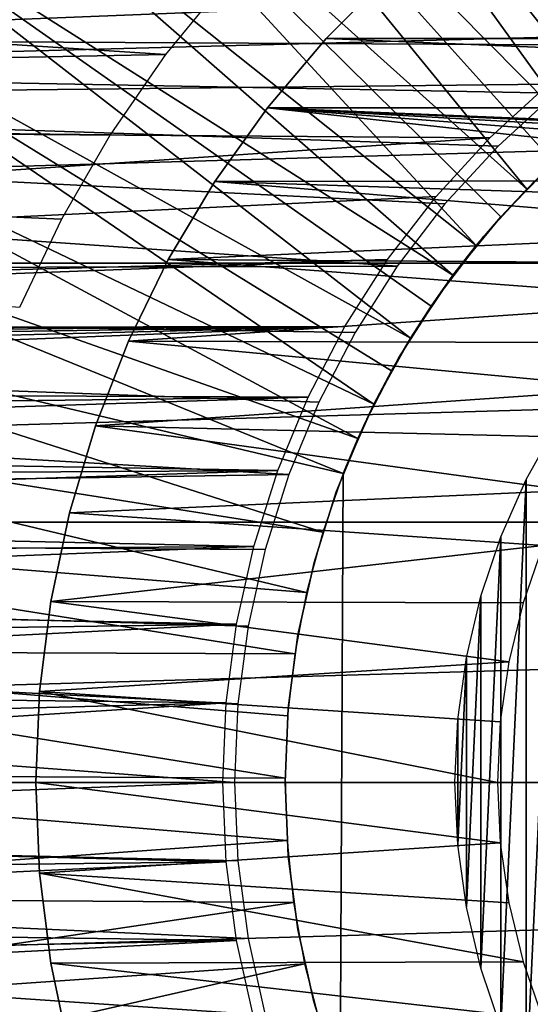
# Model space of a CAD drawing. Header units: millimetres. Extents: x -40 to 40, y -40 to 40.
# Tile 12 of 36: x -9.8 to -5.3, y -2 to 6.7. Entities that reach past the tile are written whole.
import ezdxf

# ---------------------------------------------------------------- set-up
doc = ezdxf.new("R2010")
doc.units = ezdxf.units.MM
doc.header["$LTSCALE"] = 81.481481
for name, color, linetype in [('12', 7, 'CONTINUOUS'), ('13', 7, 'CONTINUOUS'), ('14', 7, 'CONTINUOUS'), ('16', 7, 'CONTINUOUS'), ('2', 7, 'CONTINUOUS'), ('20', 7, 'CONTINUOUS'), ('21', 7, 'CONTINUOUS'), ('23', 7, 'CONTINUOUS'), ('25', 7, 'CONTINUOUS'), ('26', 7, 'CONTINUOUS'), ('27', 7, 'CONTINUOUS'), ('29', 7, 'CONTINUOUS'), ('9', 7, 'CONTINUOUS')]:
    doc.layers.add(name, color=color, linetype=linetype)

msp = doc.modelspace()

# ---------------------------------------------------------------- linework, layer by layer
at = {"layer": '12', "color": 7, "linetype": 'Continuous'}
for points in [[(-6.2462, 13.1408, -14.795), (-3.4984, 6.6341, -15.5), (-7.2108, 12.6372, -14.795), (-6.2462, 13.1408, -14.795)], [(-3.1992, 6.7834, -15.5), (-3.4984, 6.6341, -15.5), (-6.2462, 13.1408, -14.795), (-3.1992, 6.7834, -15.5)], [(-7.2108, 12.6372, -14.795), (-4.0751, 6.2963, -15.5), (-8.135, 12.0631, -14.795), (-7.2108, 12.6372, -14.795)], [(-3.4984, 6.6341, -15.5), (-3.7905, 6.4716, -15.5), (-7.2108, 12.6372, -14.795), (-3.4984, 6.6341, -15.5)], [(-3.7905, 6.4716, -15.5), (-4.0751, 6.2963, -15.5), (-7.2108, 12.6372, -14.795), (-3.7905, 6.4716, -15.5)], [(-8.135, 12.0631, -14.795), (-4.6196, 5.9084, -15.5), (-9.0137, 11.4214, -14.795), (-8.135, 12.0631, -14.795)], [(-4.0751, 6.2963, -15.5), (-4.3517, 6.1084, -15.5), (-8.135, 12.0631, -14.795), (-4.0751, 6.2963, -15.5)], [(-4.3517, 6.1084, -15.5), (-4.6196, 5.9084, -15.5), (-8.135, 12.0631, -14.795), (-4.3517, 6.1084, -15.5)], [(-9.0137, 11.4214, -14.795), (-4.8783, 5.6967, -15.5), (-9.842, 10.7159, -14.795), (-9.0137, 11.4214, -14.795)], [(-4.6196, 5.9084, -15.5), (-4.8783, 5.6967, -15.5), (-9.0137, 11.4214, -14.795), (-4.6196, 5.9084, -15.5)], [(-9.842, 10.7159, -14.795), (-5.3661, 5.2397, -15.5), (-10.6153, 9.9504, -14.795), (-9.842, 10.7159, -14.795)], [(-4.8783, 5.6967, -15.5), (-5.1273, 5.4737, -15.5), (-9.842, 10.7159, -14.795), (-4.8783, 5.6967, -15.5)], [(-5.1273, 5.4737, -15.5), (-5.3661, 5.2397, -15.5), (-9.842, 10.7159, -14.795), (-5.1273, 5.4737, -15.5)], [(-10.6153, 9.9504, -14.795), (-5.8113, 4.7412, -15.5), (-11.3292, 9.1293, -14.795), (-10.6153, 9.9504, -14.795)], [(-5.5943, 4.9954, -15.5), (-5.8113, 4.7412, -15.5), (-10.6153, 9.9504, -14.795), (-5.5943, 4.9954, -15.5)], [(-5.3661, 5.2397, -15.5), (-5.5943, 4.9954, -15.5), (-10.6153, 9.9504, -14.795), (-5.3661, 5.2397, -15.5)], [(-11.3292, 9.1293, -14.795), (-6.0168, 4.4775, -15.5), (-11.9798, 8.2571, -14.795), (-11.3292, 9.1293, -14.795)], [(-5.8113, 4.7412, -15.5), (-6.0168, 4.4775, -15.5), (-11.3292, 9.1293, -14.795), (-5.8113, 4.7412, -15.5)], [(-11.9798, 8.2571, -14.795), (-6.3916, 3.924, -15.5), (-12.5633, 7.3388, -14.795), (-11.9798, 8.2571, -14.795)], [(-6.2104, 4.2049, -15.5), (-6.3916, 3.924, -15.5), (-11.9798, 8.2571, -14.795), (-6.2104, 4.2049, -15.5)], [(-6.0168, 4.4775, -15.5), (-6.2104, 4.2049, -15.5), (-11.9798, 8.2571, -14.795), (-6.0168, 4.4775, -15.5)], [(-12.5633, 7.3388, -14.795), (-6.7156, 3.3393, -15.5), (-13.0766, 6.3794, -14.795), (-12.5633, 7.3388, -14.795)], [(-6.5601, 3.6353, -15.5), (-6.7156, 3.3393, -15.5), (-12.5633, 7.3388, -14.795), (-6.5601, 3.6353, -15.5)], [(-6.3916, 3.924, -15.5), (-6.5601, 3.6353, -15.5), (-12.5633, 7.3388, -14.795), (-6.3916, 3.924, -15.5)], [(-13.0766, 6.3794, -14.795), (-6.8577, 3.0367, -15.5), (-13.5168, 5.3844, -14.795), (-13.0766, 6.3794, -14.795)], [(-6.7156, 3.3393, -15.5), (-6.8577, 3.0367, -15.5), (-13.0766, 6.3794, -14.795), (-6.7156, 3.3393, -15.5)], [(-13.5168, 5.3844, -14.795), (-6.9862, 2.7281, -15.5), (-13.8814, 4.3592, -14.795), (-13.5168, 5.3844, -14.795)], [(-6.8577, 3.0367, -15.5), (-6.9862, 2.7281, -15.5), (-13.5168, 5.3844, -14.795), (-6.8577, 3.0367, -15.5)], [(-13.8814, 4.3592, -14.795), (-7.1675, 2.2083, -15.5), (-14.1683, 3.3096, -14.795), (-13.8814, 4.3592, -14.795)], [(-6.9862, 2.7281, -15.5), (-7.1675, 2.2083, -15.5), (-13.8814, 4.3592, -14.795), (-6.9862, 2.7281, -15.5)], [(-14.1683, 3.3096, -14.795), (-7.3102, 1.6764, -15.5), (-14.376, 2.2416, -14.795), (-14.1683, 3.3096, -14.795)], [(-7.1675, 2.2083, -15.5), (-7.3102, 1.6764, -15.5), (-14.1683, 3.3096, -14.795), (-7.1675, 2.2083, -15.5)], [(-14.376, 2.2416, -14.795), (-7.4136, 1.1355, -15.5), (-14.5034, 1.161, -14.795), (-14.376, 2.2416, -14.795)], [(-7.3102, 1.6764, -15.5), (-7.4136, 1.1355, -15.5), (-14.376, 2.2416, -14.795), (-7.3102, 1.6764, -15.5)], [(-7.4999, 0.0381, -15.5), (-14.5496, 0.0739, -14.795), (-14.5034, 1.161, -14.795), (-7.4999, 0.0381, -15.5)], [(-7.4136, 1.1355, -15.5), (-7.4769, 0.5884, -15.5), (-14.5034, 1.161, -14.795), (-7.4136, 1.1355, -15.5)], [(-7.4769, 0.5884, -15.5), (-7.4999, 0.0381, -15.5), (-14.5034, 1.161, -14.795), (-7.4769, 0.5884, -15.5)]]:
    msp.add_3dface(points, dxfattribs=at)
at = {"layer": '13', "color": 7, "linetype": 'Continuous'}
for points in [[(-5.5943, 4.9954, -20), (-5.1273, 5.4737, -15.5), (-5.1273, 5.4737, -20), (-5.5943, 4.9954, -20)], [(-5.3661, 5.2397, -15.5), (-5.1273, 5.4737, -15.5), (-5.5943, 4.9954, -20), (-5.3661, 5.2397, -15.5)], [(-5.5943, 4.9954, -15.5), (-5.3661, 5.2397, -15.5), (-5.5943, 4.9954, -20), (-5.5943, 4.9954, -15.5)], [(-5.8113, 4.7412, -15.5), (-5.5943, 4.9954, -15.5), (-6.0168, 4.4775, -20), (-5.8113, 4.7412, -15.5)], [(-6.0168, 4.4775, -20), (-5.5943, 4.9954, -15.5), (-5.5943, 4.9954, -20), (-6.0168, 4.4775, -20)], [(-6.0168, 4.4775, -15.5), (-5.8113, 4.7412, -15.5), (-6.0168, 4.4775, -20), (-6.0168, 4.4775, -15.5)], [(-6.2104, 4.2049, -15.5), (-6.0168, 4.4775, -15.5), (-6.3916, 3.924, -20), (-6.2104, 4.2049, -15.5)], [(-6.3916, 3.924, -20), (-6.0168, 4.4775, -15.5), (-6.0168, 4.4775, -20), (-6.3916, 3.924, -20)], [(-6.3916, 3.924, -15.5), (-6.2104, 4.2049, -15.5), (-6.3916, 3.924, -20), (-6.3916, 3.924, -15.5)], [(-6.5601, 3.6353, -15.5), (-6.3916, 3.924, -15.5), (-6.7156, 3.3393, -20), (-6.5601, 3.6353, -15.5)], [(-6.7156, 3.3393, -20), (-6.3916, 3.924, -15.5), (-6.3916, 3.924, -20), (-6.7156, 3.3393, -20)], [(-6.7156, 3.3393, -15.5), (-6.5601, 3.6353, -15.5), (-6.7156, 3.3393, -20), (-6.7156, 3.3393, -15.5)], [(-6.9862, 2.7281, -20), (-6.7156, 3.3393, -15.5), (-6.7156, 3.3393, -20), (-6.9862, 2.7281, -20)], [(-6.8577, 3.0367, -15.5), (-6.7156, 3.3393, -15.5), (-6.9862, 2.7281, -20), (-6.8577, 3.0367, -15.5)], [(-6.9862, 2.7281, -15.5), (-6.8577, 3.0367, -15.5), (-6.9862, 2.7281, -20), (-6.9862, 2.7281, -15.5)]]:
    msp.add_3dface(points, dxfattribs=at)
at = {"layer": '14', "color": 7, "linetype": 'Continuous'}
for points in [[(-14.5496, 0.0739, -14.795), (-7.4825, -0.5124, -15.5), (-14.5144, -1.0136, -14.795), (-14.5496, 0.0739, -14.795)], [(-14.5496, 0.0739, -14.795), (-7.4999, 0.0381, -15.5), (-7.4825, -0.5124, -15.5), (-14.5496, 0.0739, -14.795)], [(-7.4825, -0.5124, -15.5), (-7.4247, -1.0601, -15.5), (-14.5144, -1.0136, -14.795), (-7.4825, -0.5124, -15.5)], [(-14.5144, -1.0136, -14.795), (-7.4247, -1.0601, -15.5), (-14.3981, -2.0954, -14.795), (-14.5144, -1.0136, -14.795)], [(-7.4247, -1.0601, -15.5), (-7.3269, -1.602, -15.5), (-14.3981, -2.0954, -14.795), (-7.4247, -1.0601, -15.5)], [(-14.3981, -2.0954, -14.795), (-7.3269, -1.602, -15.5), (-14.2012, -3.1655, -14.795), (-14.3981, -2.0954, -14.795)], [(-7.3269, -1.602, -15.5), (-7.1896, -2.1354, -15.5), (-14.2012, -3.1655, -14.795), (-7.3269, -1.602, -15.5)]]:
    msp.add_3dface(points, dxfattribs=at)
at = {"layer": '16', "color": 7, "linetype": 'Continuous'}
for points in [[(-7.0136, -2.657, -15.5), (-6.9862, 2.7281, -15.5), (-7.0136, -2.657, -20), (-7.0136, -2.657, -15.5)], [(-6.9862, 2.7281, -15.5), (-6.9862, 2.7281, -20), (-7.0136, -2.657, -20), (-6.9862, 2.7281, -15.5)]]:
    msp.add_3dface(points, dxfattribs=at)
at = {"layer": '2', "color": 239, "linetype": 'Continuous', "true_color": 0x3f2236}
for points in [[(38.8999, 6.8591), (-39.2329, 4.5857), (39.2329, 4.5857), (38.8999, 6.8591)], [(-38.8999, 6.8591), (-39.2329, 4.5857), (38.8999, 6.8591), (-38.8999, 6.8591)], [(-39.2329, 4.5857), (-39.4332, 2.2967), (39.2329, 4.5857), (-39.2329, 4.5857)], [(39.2329, 4.5857), (-39.4332, 2.2967), (39.4332, 2.2967), (39.2329, 4.5857)], [(-39.5, 0), (39.5, 0), (39.4332, 2.2967), (-39.5, 0)], [(-39.4332, 2.2967), (-39.5, 0), (39.4332, 2.2967), (-39.4332, 2.2967)], [(-39.4332, -2.2967), (39.5, 0), (-39.5, 0), (-39.4332, -2.2967)], [(39.4332, -2.2967), (39.5, 0), (-39.4332, -2.2967), (39.4332, -2.2967)]]:
    msp.add_3dface(points, dxfattribs=at)
at = {"layer": '20', "color": 253, "linetype": 'Continuous', "true_color": 0xaab4c3}
for points in [[(-5.3704, 2.6757, -520), (-5.1006, 3.1598, -520), (-5.3716, -2.6732, -520), (-5.3704, 2.6757, -520)], [(-5.3716, -2.6732, -520), (-5.1006, 3.1598, -520), (-5.102, -3.1574, -520), (-5.3716, -2.6732, -520)], [(-5.5943, 2.1687, -520), (-5.3704, 2.6757, -520), (-5.5953, -2.1662, -520), (-5.5943, 2.1687, -520)], [(-5.5953, -2.1662, -520), (-5.3704, 2.6757, -520), (-5.3716, -2.6732, -520), (-5.5953, -2.1662, -520)], [(-5.7706, 1.6433, -520), (-5.5943, 2.1687, -520), (-5.7713, -1.6406, -520), (-5.7706, 1.6433, -520)], [(-5.7713, -1.6406, -520), (-5.5943, 2.1687, -520), (-5.5953, -2.1662, -520), (-5.7713, -1.6406, -520)], [(-5.8976, 1.1038, -520), (-5.7706, 1.6433, -520), (-5.8981, -1.1011, -520), (-5.8976, 1.1038, -520)], [(-5.8981, -1.1011, -520), (-5.7706, 1.6433, -520), (-5.7713, -1.6406, -520), (-5.8981, -1.1011, -520)], [(-5.9743, 0.555, -520), (-5.8976, 1.1038, -520), (-5.9745, -0.5522, -520), (-5.9743, 0.555, -520)], [(-5.9745, -0.5522, -520), (-5.8976, 1.1038, -520), (-5.8981, -1.1011, -520), (-5.9745, -0.5522, -520)], [(-6, 0.0014, -520), (-5.9743, 0.555, -520), (-5.9745, -0.5522, -520), (-6, 0.0014, -520)]]:
    msp.add_3dface(points, dxfattribs=at)
at = {"layer": '21', "color": 253, "linetype": 'Continuous', "true_color": 0xaab4c3}
for points in [[(-5.7442, 4.8222, -20), (-5.3021, 5.3045, -20), (-5.7442, 4.8222, -505), (-5.7442, 4.8222, -20)], [(-5.7442, 4.8222, -505), (-5.3021, 5.3045, -20), (-5.3021, 5.3045, -505), (-5.7442, 4.8222, -505)], [(-6.1427, 4.3032, -20), (-5.7442, 4.8222, -20), (-6.1427, 4.3032, -505), (-6.1427, 4.3032, -20)], [(-6.1427, 4.3032, -505), (-5.7442, 4.8222, -20), (-5.7442, 4.8222, -505), (-6.1427, 4.3032, -505)], [(-6.4943, 3.7515, -20), (-6.1427, 4.3032, -20), (-6.4943, 3.7515, -505), (-6.4943, 3.7515, -20)], [(-6.4943, 3.7515, -505), (-6.1427, 4.3032, -20), (-6.1427, 4.3032, -505), (-6.4943, 3.7515, -505)], [(-6.7966, 3.1712, -20), (-6.4943, 3.7515, -20), (-6.7966, 3.1712, -505), (-6.7966, 3.1712, -20)], [(-6.7966, 3.1712, -505), (-6.4943, 3.7515, -20), (-6.4943, 3.7515, -505), (-6.7966, 3.1712, -505)], [(-7.0471, 2.5668, -505), (-6.7966, 3.1712, -20), (-6.7966, 3.1712, -505), (-7.0471, 2.5668, -505)], [(-7.0471, 2.5668, -20), (-6.7966, 3.1712, -20), (-7.0471, 2.5668, -505), (-7.0471, 2.5668, -20)], [(-7.244, 1.9428, -505), (-7.0471, 2.5668, -20), (-7.0471, 2.5668, -505), (-7.244, 1.9428, -505)], [(-7.244, 1.9428, -20), (-7.0471, 2.5668, -20), (-7.244, 1.9428, -505), (-7.244, 1.9428, -20)], [(-7.3858, 1.3041, -505), (-7.244, 1.9428, -20), (-7.244, 1.9428, -505), (-7.3858, 1.3041, -505)], [(-7.3858, 1.3041, -20), (-7.244, 1.9428, -20), (-7.3858, 1.3041, -505), (-7.3858, 1.3041, -20)], [(-7.4713, 0.6554, -505), (-7.3858, 1.3041, -20), (-7.3858, 1.3041, -505), (-7.4713, 0.6554, -505)], [(-7.4713, 0.6554, -20), (-7.3858, 1.3041, -20), (-7.4713, 0.6554, -505), (-7.4713, 0.6554, -20)], [(-7.5, 0.0017, -505), (-7.4713, 0.6554, -20), (-7.4713, 0.6554, -505), (-7.5, 0.0017, -505)], [(-7.5, 0.0017, -20), (-7.4713, 0.6554, -20), (-7.5, 0.0017, -505), (-7.5, 0.0017, -20)], [(-7.4716, -0.652, -505), (-7.5, 0.0017, -20), (-7.5, 0.0017, -505), (-7.4716, -0.652, -505)], [(-7.4716, -0.652, -20), (-7.5, 0.0017, -20), (-7.4716, -0.652, -505), (-7.4716, -0.652, -20)], [(-7.3864, -1.3007, -505), (-7.4716, -0.652, -20), (-7.4716, -0.652, -505), (-7.3864, -1.3007, -505)], [(-7.3864, -1.3007, -20), (-7.4716, -0.652, -20), (-7.3864, -1.3007, -505), (-7.3864, -1.3007, -20)], [(-7.2449, -1.9395, -505), (-7.3864, -1.3007, -20), (-7.3864, -1.3007, -505), (-7.2449, -1.9395, -505)], [(-7.2449, -1.9395, -20), (-7.3864, -1.3007, -20), (-7.2449, -1.9395, -505), (-7.2449, -1.9395, -20)], [(-7.0483, -2.5635, -505), (-7.2449, -1.9395, -20), (-7.2449, -1.9395, -505), (-7.0483, -2.5635, -505)], [(-7.0483, -2.5635, -20), (-7.2449, -1.9395, -20), (-7.0483, -2.5635, -505), (-7.0483, -2.5635, -20)]]:
    msp.add_3dface(points, dxfattribs=at)
at = {"layer": '23', "color": 7, "linetype": 'Continuous'}
for points in [[(-31.0335, 7.8053, -480), (-31.4551, 5.8799, -480), (-2.0835, 7.7757, -480), (-31.0335, 7.8053, -480)], [(-2.0835, 7.7757, -480), (-31.4551, 5.8799, -480), (-2.7533, 7.5645, -480), (-2.0835, 7.7757, -480)], [(-2.7533, 7.5645, -480), (-31.4551, 5.8799, -480), (-3.4021, 7.2958, -480), (-2.7533, 7.5645, -480)], [(-3.4021, 7.2958, -480), (-31.4551, 5.8799, -480), (-4.025, 6.9715, -480), (-3.4021, 7.2958, -480)], [(-4.025, 6.9715, -480), (-31.4551, 5.8799, -480), (-4.6173, 6.5942, -480), (-4.025, 6.9715, -480)], [(-4.6173, 6.5942, -480), (-31.4551, 5.8799, -480), (-5.1744, 6.1667, -480), (-4.6173, 6.5942, -480)], [(-5.1744, 6.1667, -480), (-31.4551, 5.8799, -480), (-5.6922, 5.6922, -480), (-5.1744, 6.1667, -480)], [(-31.4551, 5.8799, -480), (-31.7574, 3.9325, -480), (-5.6922, 5.6922, -480), (-31.4551, 5.8799, -480)], [(-5.6922, 5.6922, -480), (-31.7574, 3.9325, -480), (-6.1667, 5.1744, -480), (-5.6922, 5.6922, -480)], [(-6.1667, 5.1744, -480), (-31.7574, 3.9325, -480), (-6.5942, 4.6173, -480), (-6.1667, 5.1744, -480)], [(-31.7574, 3.9325, -480), (-23, 4, -480), (-6.5942, 4.6173, -480), (-31.7574, 3.9325, -480)], [(-6.5942, 4.6173, -480), (-23, 4, -480), (-6.9715, 4.025, -480), (-6.5942, 4.6173, -480)], [(-23, 4, -480), (-22.5819, 3.9781, -480), (-6.9715, 4.025, -480), (-23, 4, -480)], [(-22.5819, 3.9781, -480), (-22.1683, 3.9126, -480), (-6.9715, 4.025, -480), (-22.5819, 3.9781, -480)], [(-22.1683, 3.9126, -480), (-21.764, 3.8042, -480), (-6.9715, 4.025, -480), (-22.1683, 3.9126, -480)], [(-21.764, 3.8042, -480), (-21.373, 3.6542, -480), (-6.9715, 4.025, -480), (-21.764, 3.8042, -480)], [(-21.373, 3.6542, -480), (-21, 3.4641, -480), (-6.9715, 4.025, -480), (-21.373, 3.6542, -480)], [(-6.9715, 4.025, -480), (-21, 3.4641, -480), (-7.2958, 3.4021, -480), (-6.9715, 4.025, -480)], [(-21, 3.4641, -480), (-20.6489, 3.2361, -480), (-7.2958, 3.4021, -480), (-21, 3.4641, -480)], [(-20.6489, 3.2361, -480), (-20.3235, 2.9726, -480), (-7.2958, 3.4021, -480), (-20.6489, 3.2361, -480)], [(-7.2958, 3.4021, -480), (-20.3235, 2.9726, -480), (-7.5645, 2.7533, -480), (-7.2958, 3.4021, -480)], [(-20.3235, 2.9726, -480), (-20.0274, 2.6765, -480), (-7.5645, 2.7533, -480), (-20.3235, 2.9726, -480)], [(-20.0274, 2.6765, -480), (-19.7639, 2.3511, -480), (-7.5645, 2.7533, -480), (-20.0274, 2.6765, -480)], [(-7.5645, 2.7533, -480), (-19.7639, 2.3511, -480), (-7.7757, 2.0835, -480), (-7.5645, 2.7533, -480)], [(-19.7639, 2.3511, -480), (-19.5359, 2, -480), (-7.7757, 2.0835, -480), (-19.7639, 2.3511, -480)], [(-19.5359, 2, -480), (-19.3458, 1.627, -480), (-7.7757, 2.0835, -480), (-19.5359, 2, -480)], [(-7.7757, 2.0835, -480), (-19.3458, 1.627, -480), (-7.9277, 1.3979, -480), (-7.7757, 2.0835, -480)], [(-19.3458, 1.627, -480), (-19.1958, 1.236, -480), (-7.9277, 1.3979, -480), (-19.3458, 1.627, -480)], [(-19.1958, 1.236, -480), (-19.0874, 0.8317, -480), (-7.9277, 1.3979, -480), (-19.1958, 1.236, -480)], [(-7.9277, 1.3979, -480), (-19.0874, 0.8317, -480), (-8.0194, 0.7016, -480), (-7.9277, 1.3979, -480)], [(-19.0874, 0.8317, -480), (-19.0219, 0.4181, -480), (-8.0194, 0.7016, -480), (-19.0874, 0.8317, -480)], [(-19.0219, 0.4181, -480), (-19, 0, -480), (-8.0194, 0.7016, -480), (-19.0219, 0.4181, -480)], [(-19, 0, -480), (-8.05, 0, -480), (-8.0194, 0.7016, -480), (-19, 0, -480)], [(-8.05, 0, -480), (-19.0219, -0.4181, -480), (-8.0194, -0.7016, -480), (-8.05, 0, -480)], [(-19, 0, -480), (-19.0219, -0.4181, -480), (-8.05, 0, -480), (-19, 0, -480)], [(-19.0219, -0.4181, -480), (-19.0874, -0.8317, -480), (-8.0194, -0.7016, -480), (-19.0219, -0.4181, -480)], [(-8.0194, -0.7016, -480), (-19.1958, -1.236, -480), (-7.9277, -1.3979, -480), (-8.0194, -0.7016, -480)], [(-19.0874, -0.8317, -480), (-19.1958, -1.236, -480), (-8.0194, -0.7016, -480), (-19.0874, -0.8317, -480)], [(-19.1958, -1.236, -480), (-19.3458, -1.627, -480), (-7.9277, -1.3979, -480), (-19.1958, -1.236, -480)], [(-7.9277, -1.3979, -480), (-19.5359, -2, -480), (-7.7757, -2.0835, -480), (-7.9277, -1.3979, -480)], [(-19.3458, -1.627, -480), (-19.5359, -2, -480), (-7.9277, -1.3979, -480), (-19.3458, -1.627, -480)]]:
    msp.add_3dface(points, dxfattribs=at)
at = {"layer": '25', "color": 7, "linetype": 'Continuous'}
for points in [[(-31.9466, 5.9719, -483), (-31.5184, 7.9272, -483), (-8.5542, 6.4277, -483), (-31.9466, 5.9719, -483)], [(-8.5542, 6.4277, -483), (-31.5184, 7.9272, -483), (-8.0092, 7.0952, -483), (-8.5542, 6.4277, -483)], [(-9.0437, 5.7186, -483), (-31.9466, 5.9719, -483), (-8.5542, 6.4277, -483), (-9.0437, 5.7186, -483)], [(-9.8439, 4.1938, -483), (-31.9466, 5.9719, -483), (-9.4745, 4.9723, -483), (-9.8439, 4.1938, -483)], [(-9.4745, 4.9723, -483), (-31.9466, 5.9719, -483), (-9.0437, 5.7186, -483), (-9.4745, 4.9723, -483)]]:
    msp.add_3dface(points, dxfattribs=at)
at = {"layer": '26', "color": 7, "linetype": 'Continuous'}
for points in [[(-7.1365, 6.5696, -484), (-6.5696, 7.1365, -484), (-7.1365, 6.5696, -520), (-7.1365, 6.5696, -484)], [(-7.1365, 6.5696, -520), (-6.5696, 7.1365, -484), (-6.5696, 7.1365, -520), (-7.1365, 6.5696, -520)], [(-7.6547, 5.9579, -484), (-7.1365, 6.5696, -484), (-7.6547, 5.9578, -520), (-7.6547, 5.9579, -484)], [(-7.6547, 5.9578, -520), (-7.1365, 6.5696, -484), (-7.1365, 6.5696, -520), (-7.6547, 5.9578, -520)], [(-8.1205, 5.3054, -484), (-7.6547, 5.9579, -484), (-8.1205, 5.3054, -520), (-8.1205, 5.3054, -484)], [(-8.1205, 5.3054, -520), (-7.6547, 5.9579, -484), (-7.6547, 5.9578, -520), (-8.1205, 5.3054, -520)], [(-8.5309, 4.6167, -484), (-8.1205, 5.3054, -484), (-8.5309, 4.6167, -520), (-8.5309, 4.6167, -484)], [(-8.5309, 4.6167, -520), (-8.1205, 5.3054, -484), (-8.1205, 5.3054, -520), (-8.5309, 4.6167, -520)], [(-8.883, 3.8964, -484), (-8.5309, 4.6167, -484), (-8.883, 3.8965, -520), (-8.883, 3.8964, -484)], [(-8.883, 3.8965, -520), (-8.5309, 4.6167, -484), (-8.5309, 4.6167, -520), (-8.883, 3.8965, -520)], [(-9.1744, 3.1496, -520), (-8.883, 3.8964, -484), (-8.883, 3.8965, -520), (-9.1744, 3.1496, -520)], [(-9.1744, 3.1496, -484), (-8.883, 3.8964, -484), (-9.1744, 3.1496, -520), (-9.1744, 3.1496, -484)], [(-9.4032, 2.3812, -484), (-9.1744, 3.1496, -484), (-9.4032, 2.3812, -520), (-9.4032, 2.3812, -484)], [(-9.4032, 2.3812, -520), (-9.1744, 3.1496, -484), (-9.1744, 3.1496, -520), (-9.4032, 2.3812, -520)], [(-9.5677, 1.5966, -484), (-9.4032, 2.3812, -484), (-9.5677, 1.5965, -520), (-9.5677, 1.5966, -484)], [(-9.5677, 1.5965, -520), (-9.4032, 2.3812, -484), (-9.4032, 2.3812, -520), (-9.5677, 1.5965, -520)], [(-9.6669, 0.801, -484), (-9.5677, 1.5966, -484), (-9.6669, 0.801, -520), (-9.6669, 0.801, -484)], [(-9.6669, 0.801, -520), (-9.5677, 1.5966, -484), (-9.5677, 1.5965, -520), (-9.6669, 0.801, -520)], [(-9.7, 0, -520), (-9.6669, 0.801, -484), (-9.6669, 0.801, -520), (-9.7, 0, -520)], [(-9.7, 0, -484), (-9.6669, 0.801, -484), (-9.7, 0, -520), (-9.7, 0, -484)]]:
    msp.add_3dface(points, dxfattribs=at)
at = {"layer": '27', "color": 7, "linetype": 'Continuous'}
for points in [[(-7.1365, 6.5696, -520), (-6.5696, 7.1365, -520), (7.1365, 6.5696, -520), (-7.1365, 6.5696, -520)], [(-6.5696, 7.1365, -520), (6.5696, 7.1365, -520), (7.1365, 6.5696, -520), (-6.5696, 7.1365, -520)], [(-7.6547, 5.9578, -520), (-7.1365, 6.5696, -520), (7.6547, 5.9578, -520), (-7.6547, 5.9578, -520)], [(-7.1365, 6.5696, -520), (7.1365, 6.5696, -520), (7.6547, 5.9578, -520), (-7.1365, 6.5696, -520)], [(-8.1205, 5.3054, -520), (-7.6547, 5.9578, -520), (-1.8398, 5.3156, -520), (-8.1205, 5.3054, -520)], [(-0.2677, 5.6186, -520), (-7.6547, 5.9578, -520), (0.2677, 5.6186, -520), (-0.2677, 5.6186, -520)], [(-0.8005, 5.5677, -520), (-7.6547, 5.9578, -520), (-0.2677, 5.6186, -520), (-0.8005, 5.5677, -520)], [(-1.3261, 5.4664, -520), (-7.6547, 5.9578, -520), (-0.8005, 5.5677, -520), (-1.3261, 5.4664, -520)], [(-1.8398, 5.3156, -520), (-7.6547, 5.9578, -520), (-1.3261, 5.4664, -520), (-1.8398, 5.3156, -520)], [(-7.6547, 5.9578, -520), (8.1205, 5.3054, -520), (0.2677, 5.6186, -520), (-7.6547, 5.9578, -520)], [(-7.6547, 5.9578, -520), (7.6547, 5.9578, -520), (8.1205, 5.3054, -520), (-7.6547, 5.9578, -520)], [(-8.5309, 4.6167, -520), (-8.1205, 5.3054, -520), (-2.8125, 4.8714, -520), (-8.5309, 4.6167, -520)], [(-2.3367, 5.1167, -520), (-8.1205, 5.3054, -520), (-1.8398, 5.3156, -520), (-2.3367, 5.1167, -520)], [(-2.8125, 4.8714, -520), (-8.1205, 5.3054, -520), (-2.3367, 5.1167, -520), (-2.8125, 4.8714, -520)], [(-3.2628, 4.582, -520), (-8.5309, 4.6167, -520), (-2.8125, 4.8714, -520), (-3.2628, 4.582, -520)], [(-8.883, 3.8965, -520), (-8.5309, 4.6167, -520), (-3.6836, 4.2511, -520), (-8.883, 3.8965, -520)], [(-3.6836, 4.2511, -520), (-8.5309, 4.6167, -520), (-3.2628, 4.582, -520), (-3.6836, 4.2511, -520)], [(-4.071, 3.8817, -520), (-8.883, 3.8965, -520), (-3.6836, 4.2511, -520), (-4.071, 3.8817, -520)], [(-9.1744, 3.1496, -520), (-8.883, 3.8965, -520), (-4.4215, 3.4772, -520), (-9.1744, 3.1496, -520)], [(-4.4215, 3.4772, -520), (-8.883, 3.8965, -520), (-4.071, 3.8817, -520), (-4.4215, 3.4772, -520)], [(-4.7321, 3.0411, -520), (-9.1744, 3.1496, -520), (-4.4215, 3.4772, -520), (-4.7321, 3.0411, -520)], [(-9.4032, 2.3812, -520), (-9.1744, 3.1496, -520), (-4.9997, 2.5775, -520), (-9.4032, 2.3812, -520)], [(-4.9997, 2.5775, -520), (-9.1744, 3.1496, -520), (-4.7321, 3.0411, -520), (-4.9997, 2.5775, -520)], [(-5.2221, 2.0906, -520), (-9.4032, 2.3812, -520), (-4.9997, 2.5775, -520), (-5.2221, 2.0906, -520)], [(-9.5677, 1.5965, -520), (-9.4032, 2.3812, -520), (-5.2221, 2.0906, -520), (-9.5677, 1.5965, -520)], [(-5.3972, 1.5847, -520), (-9.5677, 1.5965, -520), (-5.2221, 2.0906, -520), (-5.3972, 1.5847, -520)], [(-9.6669, 0.801, -520), (-9.5677, 1.5965, -520), (-5.5233, 1.0646, -520), (-9.6669, 0.801, -520)], [(-5.5233, 1.0646, -520), (-9.5677, 1.5965, -520), (-5.3972, 1.5847, -520), (-5.5233, 1.0646, -520)], [(-5.5995, 0.5347, -520), (-9.6669, 0.801, -520), (-5.5233, 1.0646, -520), (-5.5995, 0.5347, -520)], [(-9.7, 0, -520), (-9.6669, 0.801, -520), (-5.625, 0, -520), (-9.7, 0, -520)], [(-5.625, 0, -520), (-9.6669, 0.801, -520), (-5.5995, 0.5347, -520), (-5.625, 0, -520)], [(-5.5995, -0.5347, -520), (-9.7, 0, -520), (-5.625, 0, -520), (-5.5995, -0.5347, -520)], [(-9.6669, -0.801, -520), (-9.7, 0, -520), (-5.5995, -0.5347, -520), (-9.6669, -0.801, -520)], [(-5.5233, -1.0646, -520), (-9.6669, -0.801, -520), (-5.5995, -0.5347, -520), (-5.5233, -1.0646, -520)], [(-9.5677, -1.5965, -520), (-9.6669, -0.801, -520), (-5.3972, -1.5847, -520), (-9.5677, -1.5965, -520)], [(-5.3972, -1.5847, -520), (-9.6669, -0.801, -520), (-5.5233, -1.0646, -520), (-5.3972, -1.5847, -520)], [(-5.2221, -2.0906, -520), (-9.5677, -1.5965, -520), (-5.3972, -1.5847, -520), (-5.2221, -2.0906, -520)], [(-9.4032, -2.3812, -520), (-9.5677, -1.5965, -520), (-5.2221, -2.0906, -520), (-9.4032, -2.3812, -520)]]:
    msp.add_3dface(points, dxfattribs=at)
at = {"layer": '29', "color": 7, "linetype": 'Continuous'}
for points in [[(-9.7, 0, -484), (-9.6669, -0.801, -520), (-9.6669, -0.801, -484), (-9.7, 0, -484)], [(-9.7, 0, -484), (-9.7, 0, -520), (-9.6669, -0.801, -520), (-9.7, 0, -484)], [(-9.6669, -0.801, -484), (-9.5677, -1.5965, -520), (-9.5677, -1.5966, -484), (-9.6669, -0.801, -484)], [(-9.6669, -0.801, -520), (-9.5677, -1.5965, -520), (-9.6669, -0.801, -484), (-9.6669, -0.801, -520)], [(-9.5677, -1.5965, -520), (-9.4032, -2.3812, -520), (-9.5677, -1.5966, -484), (-9.5677, -1.5965, -520)], [(-9.5677, -1.5966, -484), (-9.4032, -2.3812, -520), (-9.4032, -2.3812, -484), (-9.5677, -1.5966, -484)]]:
    msp.add_3dface(points, dxfattribs=at)
at = {"layer": '9', "color": 250, "linetype": 'Continuous', "true_color": 0x1c1c1c}
for points in [[(-37.2074, 6.6865, -14), (-36.7459, 8.8791, -14), (-3.9734, 6.8818, -14), (-37.2074, 6.6865, -14)], [(-4.5581, 6.5093, -14), (-37.2074, 6.6865, -14), (-3.9734, 6.8818, -14), (-4.5581, 6.5093, -14)], [(-37.5382, 4.4707, -14), (-37.2074, 6.6865, -14), (-6.5095, 4.5578, -14), (-37.5382, 4.4707, -14)], [(-5.1081, 6.0873, -14), (-37.2074, 6.6865, -14), (-4.5581, 6.5093, -14), (-5.1081, 6.0873, -14)], [(-5.6192, 5.6189, -14), (-37.2074, 6.6865, -14), (-5.1081, 6.0873, -14), (-5.6192, 5.6189, -14)], [(-6.0875, 5.1078, -14), (-37.2074, 6.6865, -14), (-5.6192, 5.6189, -14), (-6.0875, 5.1078, -14)], [(-6.5095, 4.5578, -14), (-37.2074, 6.6865, -14), (-6.0875, 5.1078, -14), (-6.5095, 4.5578, -14)], [(-6.882, 3.9731, -14), (-37.5382, 4.4707, -14), (-6.5095, 4.5578, -14), (-6.882, 3.9731, -14)], [(-37.7371, 2.2389, -14), (-37.5382, 4.4707, -14), (-7.4674, 2.7176, -14), (-37.7371, 2.2389, -14)], [(-7.2021, 3.3581, -14), (-37.5382, 4.4707, -14), (-6.882, 3.9731, -14), (-7.2021, 3.3581, -14)], [(-7.4674, 2.7176, -14), (-37.5382, 4.4707, -14), (-7.2021, 3.3581, -14), (-7.4674, 2.7176, -14)], [(-7.6759, 2.0564, -14), (-37.7371, 2.2389, -14), (-7.4674, 2.7176, -14), (-7.6759, 2.0564, -14)], [(-37.8035, 0, -14), (-37.7371, 2.2389, -14), (-7.9465, 0, -14), (-37.8035, 0, -14)], [(-7.8259, 1.3796, -14), (-37.7371, 2.2389, -14), (-7.6759, 2.0564, -14), (-7.8259, 1.3796, -14)], [(-7.9163, 0.6922, -14), (-37.7371, 2.2389, -14), (-7.8259, 1.3796, -14), (-7.9163, 0.6922, -14)], [(-7.9465, 0, -14), (-37.7371, 2.2389, -14), (-7.9163, 0.6922, -14), (-7.9465, 0, -14)], [(-7.9163, -0.6922, -14), (-37.8035, 0, -14), (-7.9465, 0, -14), (-7.9163, -0.6922, -14)], [(-7.8259, -1.3796, -14), (-37.8035, 0, -14), (-7.9163, -0.6922, -14), (-7.8259, -1.3796, -14)], [(-7.6759, -2.0564, -14), (-37.8035, 0, -14), (-7.8259, -1.3796, -14), (-7.6759, -2.0564, -14)], [(-37.7371, -2.2389, -14), (-37.8035, 0, -14), (-7.6759, -2.0564, -14), (-37.7371, -2.2389, -14)]]:
    msp.add_3dface(points, dxfattribs=at)

doc.saveas('drawing.dxf')
